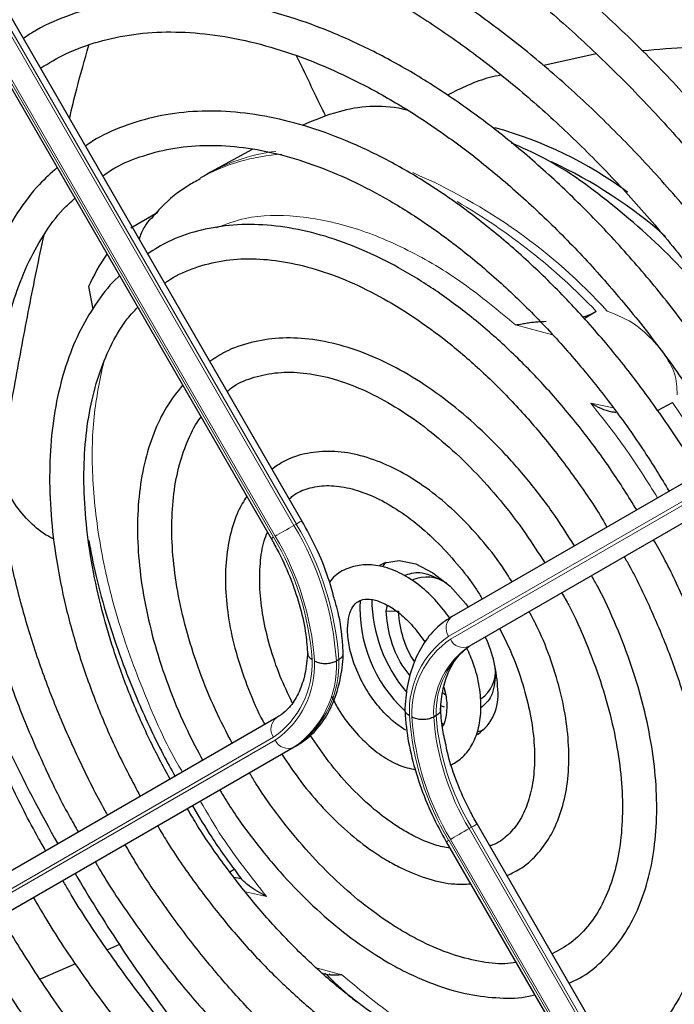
# Paper-space layout 'Blatt2' of a CAD drawing. Header units: millimetres. Extents: x 5 to 418, y 2 to 292.
# Tile 58 of 115: x 85.14 to 91.5, y 224.83 to 234.41. Entities that reach past the tile are written whole.
import ezdxf

# ---------------------------------------------------------------- set-up
doc = ezdxf.new("R2010")
doc.units = ezdxf.units.MM

psp = doc.layouts.new('Blatt2')

# ---------------------------------------------------------------- linework, layer by layer
at = {"color": 7, "linetype": 'Continuous', "lineweight": 25}
for p, q in [((87.8847, 229.5344), (83.8881, 236.4566)), ((83.5881, 236.2833), (87.5846, 229.3611)), ((90.7443, 234.0742), (90.2351, 233.9612)), ((87.4013, 233.1465), (86.9953, 232.9236)), ((86.9637, 232.9058), (86.8935, 232.8652)), ((86.9953, 232.9236), (86.9637, 232.9058)), ((86.2204, 232.3826), (86.4842, 232.5365)), ((85.8084, 231.8121), (85.8531, 231.5918)), ((90.7452, 231.5712), (90.6295, 231.4993)), ((89.3417, 228.6026), (93.3383, 230.9105)), ((89.532, 228.3276), (93.5285, 230.6354)), ((91.3419, 230.6073), (91.4866, 230.6859)), ((88.7036, 228.6539), (88.7148, 228.7123)), ((88.2425, 228.1854), (88.2189, 228.1718)), ((89.2552, 227.8609), (89.279, 227.8457)), ((89.2713, 227.7224), (89.2339, 227.7354)), ((89.1886, 227.6392), (89.1651, 227.6256)), ((87.6395, 227.6196), (83.643, 225.3117)), ((89.2444, 227.5661), (89.2652, 227.5549)), ((89.5959, 227.4854), (89.6463, 227.4974)), ((87.8298, 227.3446), (83.8332, 225.0367)), ((93.5834, 219.6639), (89.5869, 226.5861)), ((89.2868, 226.4128), (93.2834, 219.4906)), ((87.1836, 226.1194), (87.2264, 226.1456)), ((86.1097, 225.4128), (85.9932, 225.3616)), ((85.6827, 225.2254), (85.3401, 225.0751)), ((88.0933, 225.1322), (88.1478, 225.118))]:
    psp.add_line(p, q, dxfattribs=at)
at = {"color": 7, "linetype": 'Continuous', "lineweight": 18}
for p, q in [((87.8062, 229.4891), (83.8097, 236.4113)), ((83.8332, 236.4249), (87.8298, 229.5027)), ((87.6085, 229.3749), (83.6119, 236.2971)), ((83.6286, 236.3067), (87.6251, 229.3845)), ((90.32, 231.3426), (89.9608, 231.4398)), ((93.3072, 230.7194), (89.3107, 228.4115)), ((89.3273, 228.3826), (93.3239, 230.6905)), ((93.5049, 230.6218), (89.5084, 228.3139)), ((90.692, 230.6783), (90.913, 230.6316)), ((87.8298, 229.5027), (87.8062, 229.4891)), ((88.7036, 228.6539), (88.8215, 228.6539)), ((89.532, 228.3276), (89.5084, 228.3139)), ((83.6119, 225.1206), (87.6085, 227.4285)), ((87.6251, 227.3996), (83.6286, 225.0917)), ((87.8298, 227.3446), (87.8062, 227.331)), ((83.8097, 225.0231), (87.8062, 227.331)), ((89.532, 226.5544), (89.5084, 226.5408)), ((89.5084, 226.5408), (93.5049, 219.6186)), ((93.5285, 219.6322), (89.532, 226.5544)), ((89.3107, 226.4266), (93.3072, 219.5044)), ((93.3239, 219.514), (89.3273, 226.4362)), ((87.5401, 225.8812), (87.337, 225.9241)), ((88.0229, 225.187), (88.2713, 225.1197))]:
    psp.add_line(p, q, dxfattribs=at)
at = {"color": 7, "linetype": 'Continuous', "lineweight": 18, "flags": 128}
for points in [[(91.4866, 230.6859), (91.8004, 230.2217), (91.891, 230.0747)], [(87.6251, 229.3845), (87.6418, 229.3941), (87.6619, 229.4058), (87.6847, 229.4189), (87.7092, 229.4331), (87.7346, 229.4477), (87.7599, 229.4623), (87.7841, 229.4763), (87.8062, 229.4891)], [(87.8298, 229.5027), (87.849, 229.5138), (87.8647, 229.5228), (87.8761, 229.5294), (87.8828, 229.5333), (87.8847, 229.5344)], [(89.5869, 226.5861), (89.585, 226.585), (89.5783, 226.5811), (89.5669, 226.5745), (89.5512, 226.5655), (89.532, 226.5544)], [(89.5084, 226.5408), (89.4863, 226.528), (89.4621, 226.514), (89.4368, 226.4994), (89.4114, 226.4848), (89.3869, 226.4706), (89.3641, 226.4575), (89.344, 226.4459), (89.3273, 226.4362)], [(89.3107, 226.4266), (89.2981, 226.4193), (89.29, 226.4147), (89.2869, 226.4129), (89.2868, 226.4128)]]:
    psp.add_lwpolyline(points, dxfattribs=at)
at = {"color": 7, "linetype": 'Continuous', "lineweight": 25, "flags": 128}
for points in [[(88.6411, 229.1025), (88.6879, 229.1246), (88.8301, 229.1468), (88.9902, 229.1144), (89.1583, 229.0296), (89.3237, 228.8977), (89.476, 228.7269), (89.5003, 228.6942)], [(88.7037, 229.1302), (88.6905, 229.1175), (88.6712, 229.0963)]]:
    psp.add_lwpolyline(points, dxfattribs=at)
at = {"color": 7, "linetype": 'Continuous', "lineweight": 25}
for centre, radius, start, end in [((88.7352, 229.6075), 3.8866, 53.4485, 74.72547), ((88.3285, 228.7786), 4.6861, 48.72604, 64.9889), ((87.8502, 230.8637), 2.2513, 145.83955, 155.08414), ((89.0958, 228.636), 0.3507, 55.81024, 112.86683), ((89.9968, 228.7911), 1.4339, 180.69955, 220.10508), ((89.8119, 228.6859), 1.3643, 176.72679, 227.11545), ((89.8106, 228.6939), 0.99, 182.31609, 212.78142), ((88.4751, 227.8541), 1.3132, 1.64984, 24.82643), ((89.4427, 228.0713), 0.3238, 304.5077, 6.80448), ((89.3339, 227.8353), 0.4575, 304.20343, 7.10875), ((99.7781, 234.4372), 16.3785, 205.73768, 209.42324), ((99.806, 234.4495), 16.4088, 210.57672, 213.41658), ((85.4565, 216.9608), 9.2753, 78.57755, 79.00227), ((99.0419, 233.9134), 15.4758, 213.31781, 222.21309)]:
    psp.add_arc(centre, radius, start, end, dxfattribs=at)
at = {"color": 7, "linetype": 'Continuous', "lineweight": 18}
for centre, radius, start, end in [((87.7914, 231.2793), 1.8224, 93.2506, 119.51711), ((87.8447, 231.3655), 1.7746, 96.9623, 118.59809), ((86.789, 227.8689), 5.4986, 42.35526, 66.72727), ((86.3893, 227.4372), 6.0053, 43.5031, 60.00238), ((85.2795, 227.9742), 2.9461, 3.84586, 30.94452), ((85.303, 227.9878), 2.9461, 3.84586, 30.94452), ((104.9888, 199.2583), 34.7719, 119.98928, 120.03464), ((85.3082, 227.9968), 2.6814, 4.03412, 30.92588), ((85.2837, 227.9816), 2.7296, 3.99715, 30.92952), ((89.4237, 228.4912), 0.1383, 126.35124, 215.18509), ((89.8228, 227.6781), 0.8944, 124.92656, 182.49063), ((89.8297, 227.6629), 0.8777, 124.91275, 182.4318), ((89.9668, 227.6555), 0.8023, 124.84397, 182.13721), ((89.9904, 227.6691), 0.8023, 124.84397, 182.13721), ((89.4529, 228.4407), 0.1384, 204.8163, 293.64307), ((87.1061, 228.1482), 0.8777, 304.91275, 2.4318), ((87.113, 228.133), 0.8944, 304.92656, 2.49063), ((87.2502, 228.1256), 0.9698, 304.98315, 2.73052), ((87.2737, 228.1392), 0.9698, 304.98315, 2.73052), ((91.6521, 227.8295), 2.7296, 183.99715, 210.92952), ((91.6276, 227.8143), 2.6814, 184.03412, 210.92588), ((91.6233, 227.8069), 2.4649, 184.21856, 210.90782), ((91.6469, 227.8205), 2.4649, 184.21856, 210.90782), ((87.7215, 227.5082), 0.1383, 126.35124, 215.18509), ((87.7507, 227.4577), 0.1384, 204.8163, 293.64307)]:
    psp.add_arc(centre, radius, start, end, dxfattribs=at)
at = {"color": 7, "linetype": 'Continuous', "lineweight": 25}
for points, knots in [([(93.5542, 231.0352), (93.4842, 231.1544), (93.2947, 231.4774), (92.9575, 231.9849), (92.5478, 232.5552), (92.1163, 233.1004), (91.667, 233.6184), (91.2018, 234.106), (90.7233, 234.5607), (90.234, 234.98), (89.7367, 235.3614), (89.2339, 235.7028), (88.7283, 236.0023), (88.2226, 236.2582), (87.7195, 236.4687), (87.2219, 236.6327), (86.7326, 236.749), (86.2544, 236.8168), (85.7901, 236.8358), (85.3427, 236.8055), (84.9145, 236.7271), (84.5101, 236.5981), (84.1935, 236.4616), (84.0226, 236.3515), (83.9688, 236.3169)], [0, 0, 0, 0, 0.027836, 0.075404, 0.122977, 0.170555, 0.218143, 0.265742, 0.313355, 0.360985, 0.408634, 0.456301, 0.503986, 0.551687, 0.599395, 0.647094, 0.694763, 0.742373, 0.789887, 0.837268, 0.884487, 0.931535, 0.978434, 1, 1, 1, 1]), ([(84.1354, 236.0282), (84.1828, 236.0592), (84.3404, 236.1622), (84.6359, 236.2892), (85.0191, 236.4094), (85.4257, 236.4795), (85.8512, 236.5025), (86.2934, 236.4777), (86.7499, 236.4055), (87.218, 236.2863), (87.6953, 236.1208), (88.1792, 235.9099), (88.667, 235.6546), (89.156, 235.3563), (89.6432, 235.0166), (90.1259, 234.6373), (90.6013, 234.2206), (91.0665, 233.7688), (91.519, 233.2844), (91.9558, 232.7702), (92.3752, 232.2294), (92.7723, 231.6637), (93.07, 231.2087), (93.2258, 230.9381), (93.2658, 230.8687)], [0, 0, 0, 0, 0.02099, 0.069851, 0.118688, 0.167389, 0.215899, 0.264215, 0.312366, 0.360395, 0.408346, 0.456251, 0.504137, 0.552018, 0.599903, 0.6478, 0.695711, 0.743637, 0.791578, 0.839533, 0.887498, 0.935471, 0.983451, 1, 1, 1, 1]), ([(92.9501, 230.6864), (92.8776, 230.809), (92.6926, 231.1216), (92.3668, 231.6041), (91.9788, 232.1318), (91.5699, 232.6335), (91.1438, 233.107), (90.7028, 233.549), (90.2498, 233.9568), (89.7874, 234.3278), (89.3184, 234.6596), (88.8457, 234.95), (88.3723, 235.197), (87.9009, 235.399), (87.4345, 235.5544), (86.9763, 235.662), (86.5293, 235.7209), (86.0965, 235.7309), (85.6813, 235.6912), (85.2856, 235.6043), (84.9163, 235.4641), (84.6776, 235.3527), (84.5706, 235.2764), (84.5698, 235.2758)], [0, 0, 0, 0, 0.032875, 0.083822, 0.134775, 0.185738, 0.236713, 0.287705, 0.338718, 0.389753, 0.440814, 0.491899, 0.543005, 0.594125, 0.645237, 0.696311, 0.747305, 0.798171, 0.848856, 0.899324, 0.949573, 0.99965, 1, 1, 1, 1]), ([(84.7397, 234.9816), (84.7962, 235.0179), (84.9556, 235.1204), (85.2465, 235.239), (85.608, 235.34), (85.9921, 235.3912), (86.3942, 235.3953), (86.812, 235.3516), (87.2428, 235.2609), (87.684, 235.1236), (88.1327, 234.9406), (88.5862, 234.7129), (89.0415, 234.4419), (89.4955, 234.1294), (89.9454, 233.7771), (90.3879, 233.3874), (90.8203, 232.9628), (91.2394, 232.506), (91.6428, 232.0202), (92.0267, 231.5078), (92.3694, 231.0077), (92.5717, 230.6713), (92.6625, 230.5203)], [0, 0, 0, 0, 0.02882, 0.081368, 0.133858, 0.186143, 0.238166, 0.289941, 0.341521, 0.392971, 0.444344, 0.49568, 0.547008, 0.598338, 0.649681, 0.701044, 0.752426, 0.803828, 0.855246, 0.906678, 0.95812, 1, 1, 1, 1]), ([(92.3472, 230.3382), (92.2564, 230.4879), (92.0596, 230.8122), (91.7273, 231.2879), (91.3597, 231.7657), (90.9726, 232.2161), (90.5696, 232.6365), (90.1535, 233.0235), (89.7272, 233.3745), (89.2937, 233.6866), (88.856, 233.9575), (88.4173, 234.185), (87.9807, 234.3673), (87.5495, 234.5027), (87.1269, 234.5899), (86.7163, 234.6282), (86.3213, 234.6167), (85.9446, 234.557), (85.5921, 234.4455), (85.3353, 234.3336), (85.2061, 234.2448), (85.1768, 234.2246)], [0, 0, 0, 0, 0.047335, 0.102503, 0.157679, 0.212871, 0.268083, 0.323322, 0.378591, 0.433894, 0.489232, 0.544601, 0.599988, 0.65536, 0.710671, 0.765857, 0.820841, 0.875554, 0.929964, 0.984107, 1, 1, 1, 1]), ([(85.3426, 233.9374), (85.4229, 233.9856), (85.5994, 234.0917), (85.9029, 234.2002), (86.2445, 234.2727), (86.6067, 234.2963), (86.9856, 234.2725), (87.3785, 234.2014), (87.7823, 234.0837), (88.1943, 233.9203), (88.6113, 233.7121), (89.0303, 233.4607), (89.4479, 233.1679), (89.8608, 232.8359), (90.2658, 232.4669), (90.6598, 232.064), (91.0392, 231.6301), (91.4021, 231.169), (91.7417, 230.6821), (91.9614, 230.3478), (92.0596, 230.1732), (92.0601, 230.1724)], [0, 0, 0, 0, 0.047732, 0.104951, 0.162001, 0.218715, 0.275061, 0.331102, 0.386935, 0.442647, 0.498302, 0.553942, 0.609585, 0.665249, 0.720938, 0.776655, 0.832397, 0.88816, 0.943939, 0.999729, 1, 1, 1, 1]), ([(85.6252, 233.4479), (85.6479, 233.5441), (85.7053, 233.7867), (85.7725, 234.0185), (85.8132, 234.1585)], [0, 0, 0, 0, 0.39617, 1, 1, 1, 1]), ([(92.249, 234.0981), (92.0471, 234.117), (91.6916, 234.1504), (91.3453, 234.1181), (91.1957, 234.1042)], [0, 0, 0, 0, 0.567984, 1, 1, 1, 1]), ([(88.1179, 233.4655), (88.108, 233.486), (88.0127, 233.6837), (87.9164, 233.881), (87.83, 234.0577)], [0, 0, 0, 0, 0.103823, 1, 1, 1, 1]), ([(89.8189, 233.8689), (89.7822, 233.8615), (89.6007, 233.8246), (89.4335, 233.7412), (89.3, 233.6746)], [0, 0, 0, 0, 0.2021021, 1, 1, 1, 1]), ([(85.3948, 226.3234), (85.3712, 226.3641), (85.2472, 226.5771), (85.0493, 226.9762), (84.8052, 227.516), (84.5945, 228.0616), (84.4161, 228.607), (84.2722, 229.1484), (84.1634, 229.6814), (84.0907, 230.2018), (84.0544, 230.7055), (84.0547, 231.1885), (84.0912, 231.647), (84.1635, 232.0775), (84.2707, 232.4768), (84.4119, 232.8417), (84.585, 233.1713), (84.7923, 233.458), (84.9529, 233.6435), (85.052, 233.7201), (85.0631, 233.7286)], [0, 0, 0, 0, 0.01444, 0.075617, 0.136785, 0.197937, 0.259068, 0.32017, 0.381239, 0.442268, 0.503257, 0.564207, 0.625127, 0.686037, 0.746963, 0.807957, 0.869101, 0.930499, 0.992258, 1, 1, 1, 1]), ([(88.9055, 233.5286), (88.8921, 233.5317), (88.6544, 233.587), (88.2973, 233.5522), (88.0026, 233.4286), (87.8849, 233.3792)], [0, 0, 0, 0, 0.034713, 0.614228, 1, 1, 1, 1]), ([(91.7419, 229.9886), (91.7174, 230.0311), (91.6003, 230.2348), (91.3646, 230.583), (91.0374, 231.0272), (90.6885, 231.4444), (90.3233, 231.8325), (89.9444, 232.1875), (89.5552, 232.5065), (89.1587, 232.7865), (88.7585, 233.0249), (88.3578, 233.2192), (87.9601, 233.3675), (87.5691, 233.4681), (87.1884, 233.5198), (86.8222, 233.5215), (86.4734, 233.4746), (86.1487, 233.3753), (85.917, 233.2751), (85.8036, 233.1946), (85.7808, 233.1784)], [0, 0, 0, 0, 0.015977, 0.076619, 0.137271, 0.197942, 0.258641, 0.319377, 0.380158, 0.440989, 0.501871, 0.562796, 0.623736, 0.68463, 0.74539, 0.805902, 0.866048, 0.925763, 0.985086, 1, 1, 1, 1]), ([(85.9481, 232.8887), (85.9759, 232.9085), (86.0863, 232.9872), (86.3063, 233.0784), (86.6062, 233.1607), (86.9293, 233.1924), (87.2696, 233.1772), (87.6242, 233.1146), (87.9898, 233.0055), (88.3633, 232.8508), (88.7414, 232.6519), (89.1205, 232.4104), (89.4971, 232.1282), (89.8675, 231.8081), (90.2281, 231.4527), (90.5755, 231.0657), (90.9057, 230.6499), (91.2016, 230.2353), (91.375, 229.9517), (91.454, 229.8224)], [0, 0, 0, 0, 0.0212996, 0.0846087, 0.1479152, 0.210788, 0.2731026, 0.3349412, 0.3964608, 0.4578052, 0.5190765, 0.580333, 0.6416033, 0.7029074, 0.7642513, 0.8256335, 0.8870483, 0.9484879, 1, 1, 1, 1]), ([(92.1954, 231.2516), (92.0027, 231.4939), (91.6076, 231.991), (90.9382, 232.595), (90.3635, 233.0159), (90.0262, 233.1617), (89.9216, 233.207)], [0, 0, 0, 0, 0.27983, 0.573837, 0.867844, 1, 1, 1, 1]), ([(85.5027, 232.9672), (85.4448, 232.9151), (85.3037, 232.788), (85.1154, 232.5379), (84.9347, 232.2264), (84.7897, 231.8763), (84.6803, 231.4927), (84.6082, 231.0782), (84.5738, 230.637), (84.5776, 230.1732), (84.6194, 229.6912), (84.6985, 229.1953), (84.8142, 228.69), (84.9655, 228.1798), (85.1502, 227.6688), (85.3691, 227.1628), (85.5572, 226.7734), (85.6806, 226.5591), (85.7111, 226.506)], [0, 0, 0, 0, 0.0453369, 0.11062, 0.1762819, 0.2423837, 0.3088742, 0.3756437, 0.4425771, 0.5095832, 0.5765949, 0.6435798, 0.7105277, 0.7774377, 0.8443144, 0.9111652, 0.9779989, 1, 1, 1, 1]), ([(86.896, 232.8596), (86.8563, 232.838), (86.7197, 232.7638), (86.5574, 232.6334), (86.4508, 232.5099), (86.4176, 232.4714)], [0, 0, 0, 0, 0.220093, 0.756421, 1, 1, 1, 1]), ([(85.9973, 226.6713), (85.9945, 226.676), (85.8998, 226.8364), (85.7374, 227.1657), (85.5154, 227.6548), (85.3277, 228.1499), (85.1724, 228.6439), (85.0517, 229.1326), (84.9665, 229.6113), (84.9175, 230.0752), (84.9049, 230.5199), (84.9285, 230.9412), (84.9877, 231.335), (85.0819, 231.6976), (85.2091, 232.0267), (85.3699, 232.3168), (85.525, 232.5331), (85.6366, 232.6358), (85.6741, 232.6703)], [0, 0, 0, 0, 0.002079, 0.070996, 0.1399, 0.208781, 0.277628, 0.346429, 0.415177, 0.483863, 0.552488, 0.62106, 0.689605, 0.758159, 0.826801, 0.895661, 0.964912, 1, 1, 1, 1]), ([(86.4123, 232.4754), (86.3928, 232.4504), (86.3498, 232.3957), (86.3146, 232.3227), (86.3044, 232.2781), (86.3033, 232.2733)], [0, 0, 0, 0, 0.428379, 0.939585, 1, 1, 1, 1]), ([(91.139, 229.6405), (91.0581, 229.7702), (90.8893, 230.0407), (90.6033, 230.4266), (90.2921, 230.7986), (89.9636, 231.1405), (89.6222, 231.4488), (89.2711, 231.7199), (88.9141, 231.9508), (88.5549, 232.1385), (88.1973, 232.2806), (87.8453, 232.375), (87.5034, 232.4199), (87.1755, 232.4151), (86.8675, 232.3588), (86.6008, 232.2667), (86.4503, 232.1727), (86.385, 232.1318)], [0, 0, 0, 0, 0.062858, 0.131038, 0.199246, 0.2675, 0.335815, 0.404205, 0.472678, 0.541229, 0.609831, 0.678385, 0.746745, 0.814711, 0.882086, 0.948789, 1, 1, 1, 1]), ([(84.9608, 230.1602), (85.0065, 230.4006), (85.0982, 230.8827), (85.2292, 231.6085), (85.3282, 232.0809), (85.3775, 232.3161)], [0, 0, 0, 0, 0.33288, 0.667872, 1, 1, 1, 1]), ([(86.5511, 231.8442), (86.5601, 231.8513), (86.6391, 231.9137), (86.8135, 231.989), (87.0744, 232.0653), (87.36, 232.09), (87.6624, 232.0681), (87.9784, 231.999), (88.3043, 231.884), (88.6366, 231.7242), (88.9713, 231.5213), (89.3046, 231.2774), (89.6323, 230.9952), (89.9501, 230.6779), (90.255, 230.3296), (90.5401, 229.9528), (90.7391, 229.6649), (90.8341, 229.4996), (90.8493, 229.4732)], [0, 0, 0, 0, 0.009214, 0.081011, 0.153071, 0.224451, 0.2949, 0.364606, 0.433868, 0.502926, 0.57193, 0.640938, 0.709995, 0.779115, 0.848296, 0.917527, 0.986793, 1, 1, 1, 1]), ([(86.1102, 231.9149), (86.106, 231.9115), (86.0253, 231.8437), (85.8961, 231.6724), (85.7278, 231.4011), (85.5975, 231.0881), (85.5023, 230.7424), (85.4447, 230.3662), (85.4252, 229.9644), (85.4439, 229.5418), (85.5006, 229.1032), (85.5943, 228.6539), (85.7237, 228.1986), (85.8879, 227.7428), (86.0819, 227.2912), (86.236, 226.999), (86.3128, 226.8535)], [0, 0, 0, 0, 0.004033, 0.07871, 0.15389, 0.229752, 0.306249, 0.383198, 0.460397, 0.537693, 0.614972, 0.6922, 0.769368, 0.846482, 0.923554, 1, 1, 1, 1]), ([(86.6025, 227.0208), (86.5344, 227.1486), (86.3912, 227.4177), (86.2083, 227.8399), (86.0486, 228.2779), (85.9231, 228.7138), (85.8324, 229.142), (85.7775, 229.5571), (85.7589, 229.9539), (85.7763, 230.3277), (85.8291, 230.6736), (85.9157, 230.9884), (86.0362, 231.2661), (86.1599, 231.4754), (86.2534, 231.575), (86.2862, 231.61)], [0, 0, 0, 0, 0.072943, 0.153521, 0.234056, 0.314528, 0.394918, 0.475208, 0.555393, 0.63548, 0.715511, 0.795552, 0.875749, 0.95636, 1, 1, 1, 1]), ([(90.6126, 231.5173), (90.6306, 231.5223), (90.6803, 231.536), (90.7199, 231.5575), (90.7452, 231.5712)], [0, 0, 0, 0, 0.362002, 1, 1, 1, 1]), ([(89.9608, 231.4398), (89.9821, 231.443), (90.0168, 231.4483), (90.0649, 231.4566), (90.1378, 231.4689), (90.2035, 231.4717), (90.2592, 231.4741)], [0, 0, 0, 0, 0.2594326, 0.4248024, 0.5118193, 1, 1, 1, 1]), ([(90.5345, 229.2914), (90.4625, 229.4042), (90.3135, 229.6374), (90.0588, 229.9643), (89.782, 230.2722), (89.4898, 230.5475), (89.187, 230.7866), (88.8774, 230.9855), (88.5653, 231.1408), (88.2551, 231.2496), (87.9519, 231.3092), (87.6605, 231.3186), (87.3879, 231.2753), (87.1613, 231.1983), (87.0391, 231.1166), (86.9901, 231.0838)], [0, 0, 0, 0, 0.074384, 0.153857, 0.233394, 0.313032, 0.392803, 0.472727, 0.552799, 0.632945, 0.712925, 0.792378, 0.870881, 0.948205, 1, 1, 1, 1]), ([(87.1572, 230.7944), (87.177, 230.8102), (87.2552, 230.8727), (87.4183, 230.9363), (87.6456, 230.9831), (87.8959, 230.9793), (88.1606, 230.9292), (88.4358, 230.8329), (88.7174, 230.6923), (89.001, 230.5092), (89.2819, 230.2861), (89.5554, 230.0267), (89.816, 229.7344), (90.0494, 229.4329), (90.1834, 229.221), (90.2448, 229.1241)], [0, 0, 0, 0, 0.028972, 0.114279, 0.199798, 0.283623, 0.365764, 0.446914, 0.527654, 0.608306, 0.688988, 0.769775, 0.850678, 0.931679, 1, 1, 1, 1]), ([(86.7231, 230.8534), (86.6694, 230.7848), (86.5596, 230.6447), (86.4373, 230.3867), (86.3468, 230.0946), (86.2943, 229.7708), (86.2799, 229.4214), (86.304, 229.0518), (86.3662, 228.6683), (86.4648, 228.2765), (86.5993, 227.8828), (86.7501, 227.5222), (86.8686, 227.3), (86.9198, 227.204)], [0, 0, 0, 0, 0.0874579, 0.1786569, 0.2710878, 0.3644972, 0.4584664, 0.552645, 0.6467886, 0.7408328, 0.834772, 0.928628, 1, 1, 1, 1]), ([(90.692, 230.6783), (90.7561, 230.6434), (90.8305, 230.6029), (90.9233, 230.5917), (90.9362, 230.5902)], [0, 0, 0, 0, 0.861249, 1, 1, 1, 1]), ([(87.2074, 227.3701), (87.1514, 227.4777), (87.0325, 227.7061), (86.8868, 228.0654), (86.7656, 228.4374), (86.6794, 228.8039), (86.6285, 229.1578), (86.6135, 229.4933), (86.6342, 229.8042), (86.6885, 230.0868), (86.7784, 230.3307), (86.8517, 230.4823), (86.9012, 230.5404), (86.9027, 230.5422)], [0, 0, 0, 0, 0.090298, 0.19153, 0.29266, 0.393638, 0.494422, 0.594988, 0.69535, 0.795611, 0.895939, 0.99677, 1, 1, 1, 1]), ([(89.9266, 228.9404), (89.8961, 228.9897), (89.8046, 229.1374), (89.6262, 229.3611), (89.3985, 229.6049), (89.1553, 229.8138), (88.9033, 229.9841), (88.6467, 230.1109), (88.3913, 230.19), (88.1429, 230.2186), (87.911, 230.1923), (87.7247, 230.1312), (87.6303, 230.0616), (87.5952, 230.0357)], [0, 0, 0, 0, 0.04971, 0.148978, 0.248408, 0.348108, 0.448168, 0.548614, 0.64925, 0.749315, 0.847677, 0.943478, 1, 1, 1, 1]), ([(85.4742, 229.3539), (85.4465, 229.3679), (85.3555, 229.4142), (85.2201, 229.5345), (85.0906, 229.6907), (85.0005, 229.8561), (84.9569, 229.9927), (84.9516, 230.1025), (84.9588, 230.1477), (84.9608, 230.1602)], [0, 0, 0, 0, 0.108489, 0.357548, 0.606037, 0.752666, 0.900362, 0.972485, 1, 1, 1, 1]), ([(87.7623, 229.7463), (87.7732, 229.7569), (87.825, 229.8068), (87.9418, 229.8539), (88.1164, 229.8845), (88.3164, 229.8641), (88.5286, 229.7981), (88.7478, 229.6879), (88.9688, 229.5359), (89.1864, 229.3457), (89.3924, 229.1204), (89.5452, 228.9268), (89.6195, 228.8046), (89.6382, 228.7738)], [0, 0, 0, 0, 0.029258, 0.138407, 0.250078, 0.356664, 0.459361, 0.560618, 0.661623, 0.762745, 0.864149, 0.965811, 1, 1, 1, 1]), ([(87.3474, 229.772), (87.3185, 229.7252), (87.249, 229.6126), (87.1814, 229.3958), (87.1397, 229.1317), (87.1378, 228.8414), (87.1747, 228.5339), (87.2485, 228.2161), (87.3607, 227.8976), (87.4546, 227.6739), (87.518, 227.5631), (87.5239, 227.5528)], [0, 0, 0, 0, 0.088797, 0.21354, 0.340937, 0.469926, 0.599428, 0.728789, 0.857907, 0.986829, 1, 1, 1, 1]), ([(88.1926, 228.7973), (88.1763, 228.8574), (88.1332, 229.0163), (88.0296, 229.2665), (87.9314, 229.448), (87.8847, 229.5344)], [0, 0, 0, 0, 0.241522, 0.639043, 1, 1, 1, 1]), ([(87.7902, 227.7645), (87.7496, 227.8499), (87.6632, 228.0314), (87.5686, 228.3141), (87.5017, 228.6008), (87.4703, 228.8737), (87.4754, 229.122), (87.5025, 229.3085), (87.5372, 229.3961), (87.5483, 229.4241)], [0, 0, 0, 0, 0.1405925, 0.2989942, 0.4569388, 0.6142539, 0.7708517, 0.9268908, 1, 1, 1, 1]), ([(87.5846, 229.3611), (87.6097, 229.3162), (87.6828, 229.1849), (87.7834, 228.9585), (87.8721, 228.6887), (87.9245, 228.4436), (87.9349, 228.298), (87.9395, 228.2341)], [0, 0, 0, 0, 0.121243, 0.354097, 0.586718, 0.818525, 1, 1, 1, 1]), ([(91.0857, 223.99), (91.1205, 224.006), (91.2457, 224.0635), (91.4342, 224.2105), (91.6471, 224.427), (91.8262, 224.6867), (91.9719, 224.9835), (92.082, 225.3158), (92.1553, 225.6799), (92.1907, 226.0716), (92.1878, 226.4862), (92.1468, 226.9187), (92.0684, 227.3641), (91.9535, 227.8175), (91.8042, 228.274), (91.6199, 228.7276), (91.4521, 229.0886), (91.3368, 229.2917), (91.3034, 229.3505)], [0, 0, 0, 0, 0.025432, 0.09144, 0.157422, 0.22372, 0.290583, 0.358045, 0.425981, 0.494211, 0.562575, 0.63096, 0.699308, 0.767604, 0.835849, 0.904052, 0.972225, 1, 1, 1, 1]), ([(85.8117, 229.3414), (85.8331, 229.2301), (85.8809, 228.9809), (85.9886, 228.5936), (86.1225, 228.1927), (86.2611, 227.8428), (86.3992, 227.5348), (86.5223, 227.2808), (86.6121, 227.1194), (86.6512, 227.0489)], [0, 0, 0, 0, 0.1462633, 0.3272573, 0.5007674, 0.6642332, 0.7811274, 0.9044572, 1, 1, 1, 1]), ([(91.0166, 229.1849), (91.0259, 229.169), (91.116, 229.0148), (91.2616, 228.7094), (91.448, 228.2744), (91.5997, 227.8359), (91.7183, 227.4012), (91.8014, 226.9754), (91.8487, 226.5637), (91.8598, 226.1713), (91.8349, 225.803), (91.7749, 225.4633), (91.681, 225.156), (91.5548, 224.8845), (91.3984, 224.6502), (91.2108, 224.4587), (91.0504, 224.3343), (90.9442, 224.2892), (90.9192, 224.2785)], [0, 0, 0, 0, 0.007987, 0.077271, 0.146533, 0.215753, 0.284916, 0.354005, 0.423006, 0.491916, 0.560748, 0.629544, 0.698364, 0.767357, 0.836765, 0.906897, 0.977993, 1, 1, 1, 1]), ([(89.3214, 228.5887), (89.2809, 228.6429), (89.1929, 228.7609), (89.0325, 228.9077), (88.8527, 229.0263), (88.6725, 229.0949), (88.5008, 229.114), (88.3436, 229.0841), (88.2217, 229.0233), (88.1695, 228.9593), (88.152, 228.9378)], [0, 0, 0, 0, 0.121104, 0.26353, 0.407617, 0.553734, 0.681749, 0.803792, 0.934198, 1, 1, 1, 1]), ([(88.8783, 229.0011), (88.927, 229.0182), (89.0307, 229.0546), (89.1636, 228.9929), (89.2339, 228.9602)], [0, 0, 0, 0, 0.470262, 1, 1, 1, 1]), ([(90.481, 225.0373), (90.5173, 225.0535), (90.6327, 225.105), (90.7996, 225.2411), (90.9775, 225.4392), (91.1208, 225.6787), (91.2298, 225.9535), (91.3022, 226.2616), (91.3368, 226.5982), (91.3328, 226.9579), (91.2905, 227.3348), (91.2107, 227.7229), (91.0954, 228.1167), (90.9441, 228.5089), (90.8106, 228.8062), (90.7195, 228.9661), (90.6992, 229.0016)], [0, 0, 0, 0, 0.034804, 0.110957, 0.187067, 0.263784, 0.341517, 0.420224, 0.499594, 0.579283, 0.659033, 0.738718, 0.818313, 0.897826, 0.977281, 1, 1, 1, 1]), ([(88.2867, 228.2394), (88.2837, 228.2889), (88.275, 228.4319), (88.2465, 228.6196), (88.2045, 228.7582), (88.1926, 228.7973)], [0, 0, 0, 0, 0.275641, 0.7956667, 1, 1, 1, 1]), ([(88.893, 227.4987), (88.8709, 227.5124), (88.8058, 227.5528), (88.6944, 227.6502), (88.5708, 227.7969), (88.4648, 227.9677), (88.3851, 228.1493), (88.3372, 228.3279), (88.323, 228.4886), (88.3399, 228.6182), (88.3794, 228.7063), (88.428, 228.7538), (88.4863, 228.7759), (88.5829, 228.7712), (88.7025, 228.7265), (88.8354, 228.6371), (88.9674, 228.5121), (89.0434, 228.4059), (89.0815, 228.3526)], [0, 0, 0, 0, 0.032778, 0.096298, 0.160575, 0.225403, 0.29037, 0.354897, 0.418511, 0.481016, 0.543198, 0.607254, 0.68171, 0.742597, 0.808137, 0.871777, 0.935579, 1, 1, 1, 1]), ([(90.4103, 228.8347), (90.4331, 228.7943), (90.5228, 228.6352), (90.6512, 228.3454), (90.7916, 227.9733), (90.8967, 227.6026), (90.9673, 227.2411), (91.002, 226.8947), (91.0009, 226.5695), (90.9648, 226.271), (90.8949, 226.0042), (90.7937, 225.7726), (90.6626, 225.5798), (90.5061, 225.424), (90.3802, 225.3557), (90.317, 225.3215)], [0, 0, 0, 0, 0.0276144, 0.1086974, 0.1897193, 0.2706411, 0.3514256, 0.4320433, 0.5124855, 0.5927902, 0.6730629, 0.7535153, 0.8346107, 0.9170393, 1, 1, 1, 1]), ([(88.9359, 228.0275), (88.9093, 228.0612), (88.8231, 228.1703), (88.729, 228.4014), (88.7121, 228.5698), (88.7036, 228.6539)], [0, 0, 0, 0, 0.182718, 0.591359, 1, 1, 1, 1]), ([(89.3417, 228.6026), (89.3087, 228.5815), (89.2194, 228.5243), (89.0978, 228.3953), (88.9892, 228.2109), (88.9174, 227.9944), (88.8906, 227.8155), (88.8857, 227.7125), (88.8848, 227.694)], [0, 0, 0, 0, 0.120337, 0.325835, 0.532783, 0.744527, 0.954131, 1, 1, 1, 1]), ([(89.877, 226.0835), (89.9264, 226.107), (90.0406, 226.1611), (90.187, 226.2996), (90.316, 226.4831), (90.4093, 226.7034), (90.4665, 226.9556), (90.4855, 227.2357), (90.4654, 227.5366), (90.4074, 227.8509), (90.3115, 228.17), (90.2062, 228.4402), (90.1225, 228.597), (90.0933, 228.6517)], [0, 0, 0, 0, 0.070989, 0.164196, 0.25756, 0.352629, 0.449898, 0.548788, 0.648408, 0.74807, 0.847559, 0.946872, 1, 1, 1, 1]), ([(89.8047, 228.4851), (89.8356, 228.4257), (89.9159, 228.2714), (90.0125, 228.0137), (90.0943, 227.7235), (90.14, 227.444), (90.1507, 227.1837), (90.127, 226.9501), (90.0713, 226.7497), (89.9879, 226.5856), (89.8769, 226.4637), (89.7852, 226.393), (89.7202, 226.3763), (89.7095, 226.3736)], [0, 0, 0, 0, 0.063601, 0.165373, 0.266904, 0.368074, 0.468795, 0.569085, 0.669207, 0.76971, 0.872125, 0.978915, 1, 1, 1, 1]), ([(89.232, 227.6879), (89.2345, 227.7261), (89.2419, 227.8374), (89.279, 227.9994), (89.3507, 228.1562), (89.4367, 228.2639), (89.5037, 228.3086), (89.532, 228.3276)], [0, 0, 0, 0, 0.121998, 0.35528, 0.588901, 0.826298, 1, 1, 1, 1]), ([(89.3368, 227.1604), (89.376, 227.1843), (89.4598, 227.2354), (89.549, 227.3635), (89.6086, 227.5224), (89.631, 227.7095), (89.6139, 227.9181), (89.5668, 228.1186), (89.5115, 228.2433), (89.4884, 228.2954)], [0, 0, 0, 0, 0.12448, 0.266559, 0.411606, 0.564488, 0.723656, 0.884548, 1, 1, 1, 1]), ([(87.9395, 228.2593), (87.937, 228.2211), (87.9296, 228.1098), (87.8925, 227.9477), (87.8208, 227.791), (87.7348, 227.6833), (87.6678, 227.6386), (87.6395, 227.6196)], [0, 0, 0, 0, 0.121998, 0.35528, 0.588901, 0.826298, 1, 1, 1, 1]), ([(87.8298, 227.3446), (87.8628, 227.3657), (87.9521, 227.4229), (88.0737, 227.5519), (88.1824, 227.7363), (88.2541, 227.9528), (88.281, 228.1317), (88.2858, 228.2347), (88.2867, 228.2532)], [0, 0, 0, 0, 0.120337, 0.325835, 0.532783, 0.744527, 0.954131, 1, 1, 1, 1]), ([(87.9411, 228.245), (87.9411, 228.2391), (87.9412, 228.2234), (87.9575, 228.2033), (87.9745, 228.1905), (87.9823, 228.1859), (87.983, 228.1855)], [0, 0, 0, 0, 0.267005, 0.707923, 0.972609, 1, 1, 1, 1]), ([(88.2425, 228.1854), (88.253, 228.1929), (88.2741, 228.208), (88.2873, 228.2312), (88.2849, 228.2448), (88.2843, 228.2487)], [0, 0, 0, 0, 0.416078, 0.832149, 1, 1, 1, 1]), ([(88.0066, 228.1718), (88.0074, 228.1714), (88.0153, 228.1669), (88.0375, 228.1569), (88.0786, 228.147), (88.1296, 228.1454), (88.1796, 228.1532), (88.2058, 228.1656), (88.2189, 228.1718)], [0, 0, 0, 0, 0.013464, 0.142089, 0.356782, 0.571253, 0.785625, 1, 1, 1, 1]), ([(89.7643, 228.0416), (89.7575, 227.9643), (89.7447, 227.8196), (89.6622, 227.7485), (89.6239, 227.7154)], [0, 0, 0, 0, 0.534725, 1, 1, 1, 1]), ([(89.2661, 227.9139), (89.2733, 227.8839), (89.2942, 227.7964), (89.2925, 227.673), (89.2747, 227.5726), (89.2548, 227.5407), (89.2491, 227.5314)], [0, 0, 0, 0, 0.179637, 0.523495, 0.861797, 1, 1, 1, 1]), ([(88.1703, 227.8303), (88.1917, 227.7879), (88.2489, 227.6744), (88.3735, 227.5081), (88.5306, 227.3446), (88.6528, 227.2537), (88.7502, 227.1957), (88.8457, 227.1457), (88.9344, 227.1252), (88.9897, 227.1125)], [0, 0, 0, 0, 0.1157719, 0.3097571, 0.5047025, 0.6908712, 0.7185115, 0.8244681, 1, 1, 1, 1]), ([(88.8848, 227.7078), (88.8877, 227.6583), (88.8959, 227.5154), (88.9391, 227.268), (89.0255, 226.9698), (89.1412, 226.6808), (89.2399, 226.4992), (89.2868, 226.4128)], [0, 0, 0, 0, 0.1196612, 0.3454148, 0.5707923, 0.7957415, 1, 1, 1, 1]), ([(88.9292, 227.6393), (88.9284, 227.6397), (88.9206, 227.6443), (88.9036, 227.6571), (88.8867, 227.6784), (88.8868, 227.6955), (88.8868, 227.7027)], [0, 0, 0, 0, 0.026094, 0.275384, 0.691481, 1, 1, 1, 1]), ([(89.1651, 227.6256), (89.152, 227.6194), (89.1258, 227.607), (89.0758, 227.5992), (89.0248, 227.6008), (88.9836, 227.6107), (88.9614, 227.6207), (88.9535, 227.6252), (88.9528, 227.6257)], [0, 0, 0, 0, 0.214285, 0.428564, 0.643, 0.857746, 0.986659, 1, 1, 1, 1]), ([(89.2309, 227.6976), (89.2312, 227.6954), (89.233, 227.6834), (89.2201, 227.6618), (89.1991, 227.6467), (89.1886, 227.6392)], [0, 0, 0, 0, 0.105726, 0.552857, 1, 1, 1, 1]), ([(89.2854, 227.3507), (89.2721, 227.4075), (89.2428, 227.5333), (89.2358, 227.6494), (89.232, 227.7131)], [0, 0, 0, 0, 0.451682, 1, 1, 1, 1]), ([(89.3236, 226.3491), (89.2753, 226.3583), (89.1611, 226.38), (89.0122, 226.4463), (88.8783, 226.5194), (88.7438, 226.6035), (88.5587, 226.7449), (88.3453, 226.9504), (88.1429, 227.1858), (88.0244, 227.3625), (87.9653, 227.4508)], [0, 0, 0, 0, 0.1121678, 0.2648328, 0.3129057, 0.3918622, 0.5434157, 0.6954682, 0.8479499, 1, 1, 1, 1]), ([(89.5869, 226.5861), (89.5618, 226.631), (89.4886, 226.7624), (89.3897, 226.9882), (89.3142, 227.202), (89.2913, 227.3199), (89.2854, 227.3507)], [0, 0, 0, 0, 0.181221, 0.529266, 0.876963, 1, 1, 1, 1]), ([(87.6901, 227.2639), (87.7501, 227.1739), (87.8742, 226.9878), (88.09, 226.7349), (88.325, 226.5057), (88.5399, 226.3384), (88.7197, 226.2248), (88.9015, 226.1283), (89.1175, 226.0453), (89.3409, 225.9949), (89.4723, 226.0009), (89.5233, 226.0033)], [0, 0, 0, 0, 0.120708, 0.249746, 0.379057, 0.508773, 0.587522, 0.656403, 0.78692, 0.917396, 1, 1, 1, 1]), ([(89.9658, 225.2369), (89.9303, 225.2324), (89.8177, 225.2185), (89.6053, 225.2447), (89.3363, 225.3138), (89.0962, 225.4145), (88.8986, 225.5201), (88.7005, 225.642), (88.4628, 225.8148), (88.1856, 226.0584), (87.918, 226.3361), (87.6671, 226.6449), (87.4847, 226.8961), (87.3956, 227.0479), (87.3755, 227.0822)], [0, 0, 0, 0, 0.0477994, 0.1514642, 0.2533932, 0.3544513, 0.4129603, 0.46559, 0.5662573, 0.6670973, 0.7680829, 0.8692037, 0.9704259, 1, 1, 1, 1]), ([(87.0874, 226.9158), (87.1212, 226.8593), (87.2285, 226.6799), (87.4357, 226.398), (87.7033, 226.0759), (87.9891, 225.7849), (88.2873, 225.528), (88.5353, 225.3515), (88.7369, 225.2289), (88.9395, 225.1196), (89.2021, 225.0074), (89.5099, 224.9207), (89.8068, 224.8885), (90.0207, 224.8903), (90.1277, 224.9189), (90.1465, 224.9239)], [0, 0, 0, 0, 0.0432272, 0.137062, 0.2309539, 0.324945, 0.4190753, 0.5133776, 0.5534962, 0.603349, 0.6979021, 0.7925028, 0.8867262, 0.9800843, 1, 1, 1, 1]), ([(86.8189, 226.7608), (86.8807, 226.6584), (86.9793, 226.4949), (87.1397, 226.2605), (87.2375, 226.1292), (87.2932, 226.0544)], [0, 0, 0, 0, 0.419366, 0.6690605, 1, 1, 1, 1]), ([(90.5853, 224.1639), (90.551, 224.155), (90.4292, 224.1235), (90.1963, 224.1181), (89.8918, 224.1478), (89.5732, 224.2272), (89.2517, 224.3493), (89.0231, 224.4645), (88.8473, 224.5647), (88.6652, 224.6758), (88.3843, 224.8739), (88.0552, 225.1483), (87.7349, 225.4585), (87.427, 225.8006), (87.1374, 226.1718), (86.9172, 226.4847), (86.8036, 226.678), (86.7712, 226.7333)], [0, 0, 0, 0, 0.032329, 0.115134, 0.196873, 0.277819, 0.358317, 0.434253, 0.443254, 0.485269, 0.565494, 0.645808, 0.726194, 0.806653, 0.887173, 0.967737, 1, 1, 1, 1]), ([(86.4823, 226.5664), (86.5105, 226.518), (86.6222, 226.3262), (86.8436, 226.009), (87.1426, 225.6209), (87.462, 225.2613), (87.7962, 224.9329), (88.1421, 224.6396), (88.4539, 224.4151), (88.7124, 224.2556), (88.9719, 224.1143), (89.2741, 223.9783), (89.6288, 223.8641), (89.9757, 223.7979), (90.3089, 223.7844), (90.5718, 223.8059), (90.7144, 223.8499), (90.7586, 223.8636)], [0, 0, 0, 0, 0.026021, 0.103081, 0.180162, 0.257284, 0.334465, 0.411723, 0.489069, 0.538868, 0.579706, 0.657194, 0.734725, 0.812115, 0.889159, 0.965619, 1, 1, 1, 1]), ([(91.199, 223.1008), (91.185, 223.0957), (91.0752, 223.0557), (90.8469, 223.0256), (90.5165, 223.0145), (90.1679, 223.0553), (89.8074, 223.1418), (89.4372, 223.2746), (89.1307, 223.4193), (88.8828, 223.5564), (88.6346, 223.7068), (88.3163, 223.9268), (87.9423, 224.2276), (87.5762, 224.5651), (87.2216, 224.9363), (86.8816, 225.3374), (86.5615, 225.7658), (86.3219, 226.1166), (86.1988, 226.3285), (86.1665, 226.3841)], [0, 0, 0, 0, 0.010331, 0.081097, 0.151268, 0.220842, 0.28997, 0.358829, 0.427557, 0.457972, 0.493968, 0.562628, 0.631343, 0.700101, 0.768903, 0.837746, 0.906621, 0.975519, 1, 1, 1, 1]), ([(85.8758, 226.2162), (85.8825, 226.2043), (85.9807, 226.0306), (86.1951, 225.7101), (86.5175, 225.261), (86.8631, 224.8387), (87.2252, 224.4447), (87.6018, 224.0831), (87.9894, 223.757), (88.3655, 223.4833), (88.6826, 223.2854), (89.0005, 223.1111), (89.3377, 222.9546), (89.7344, 222.8153), (90.1236, 222.7241), (90.5021, 222.6814), (90.8644, 222.6909), (91.1549, 222.7323), (91.315, 222.7889), (91.3683, 222.8077)], [0, 0, 0, 0, 0.00489, 0.071718, 0.138555, 0.205411, 0.272296, 0.33922, 0.406191, 0.473218, 0.530554, 0.565918, 0.633038, 0.700192, 0.767278, 0.834196, 0.900813, 0.967008, 1, 1, 1, 1]), ([(91.8066, 222.0485), (91.7534, 222.0293), (91.5937, 221.9716), (91.3024, 221.9261), (90.9377, 221.91), (90.5554, 221.9439), (90.1602, 222.0243), (89.7545, 222.1513), (89.3486, 222.3208), (89.06, 222.47), (88.8375, 222.597), (88.6073, 222.736), (88.2554, 222.9755), (87.8413, 223.2998), (87.4344, 223.6615), (87.038, 224.0578), (86.6554, 224.4857), (86.289, 224.9416), (85.9443, 225.4235), (85.7011, 225.7898), (85.5818, 225.9988), (85.5613, 226.0346)], [0, 0, 0, 0, 0.031219, 0.093709, 0.155812, 0.217519, 0.278913, 0.340099, 0.401169, 0.458925, 0.466609, 0.498605, 0.559596, 0.620625, 0.681681, 0.742768, 0.803883, 0.865022, 0.92618, 0.987351, 1, 1, 1, 1]), ([(87.5401, 225.8812), (87.4779, 225.9158), (87.3748, 225.9732), (87.3165, 226.0298), (87.2934, 226.0523)], [0, 0, 0, 0, 0.602753, 1, 1, 1, 1]), ([(85.2737, 225.8685), (85.3164, 225.795), (85.4618, 225.5451), (85.7365, 225.1367), (86.0943, 224.6478), (86.4737, 224.1852), (86.8698, 223.7511), (87.2805, 223.3489), (87.7027, 222.9817), (88.1334, 222.6521), (88.4762, 222.4247), (88.7511, 222.2611), (89.0264, 222.1094), (89.3954, 221.9344), (89.83, 221.7727), (90.2579, 221.6584), (90.6755, 221.593), (91.0799, 221.576), (91.466, 221.6113), (91.7661, 221.6708), (91.9281, 221.7355), (91.9762, 221.7547)], [0, 0, 0, 0, 0.024893, 0.084681, 0.144477, 0.204286, 0.264115, 0.32397, 0.383856, 0.443777, 0.503736, 0.525177, 0.556785, 0.616785, 0.676812, 0.736803, 0.796699, 0.856424, 0.915894, 0.975048, 1, 1, 1, 1]), ([(92.4147, 220.9952), (92.3801, 220.9807), (92.2322, 220.9186), (91.9469, 220.8562), (91.5612, 220.8099), (91.1558, 220.8146), (90.7357, 220.866), (90.303, 220.9647), (89.8604, 221.1097), (89.4186, 221.297), (89.0949, 221.4638), (88.8427, 221.6071), (88.5823, 221.7638), (88.1998, 222.021), (87.7491, 222.3667), (87.3052, 222.7503), (86.8709, 223.1692), (86.4493, 223.6208), (86.0431, 224.102), (85.6557, 224.6101), (85.2894, 225.137), (85.0659, 225.5031), (84.9551, 225.6845)], [0, 0, 0, 0, 0.017316, 0.07398, 0.130407, 0.186548, 0.242429, 0.298112, 0.353664, 0.409142, 0.461634, 0.472322, 0.501413, 0.556837, 0.61229, 0.667762, 0.723255, 0.77877, 0.834303, 0.889852, 0.945412, 1, 1, 1, 1]), ([(84.6684, 225.519), (84.6924, 225.477), (84.8258, 225.2432), (85.0942, 224.8337), (85.472, 224.2957), (85.8729, 223.783), (86.2918, 223.2969), (86.7268, 222.8412), (87.1751, 222.4184), (87.6338, 222.0314), (88.1003, 221.6827), (88.4659, 221.4436), (88.7579, 221.2706), (89.0502, 221.109), (89.4486, 220.917), (89.9181, 220.7347), (90.3813, 220.5996), (90.8352, 220.5126), (91.2764, 220.4747), (91.7026, 220.4851), (92.1081, 220.5483), (92.4026, 220.6217), (92.5532, 220.6888), (92.5837, 220.7024)], [0, 0, 0, 0, 0.011961, 0.066529, 0.121102, 0.175682, 0.230275, 0.284884, 0.339513, 0.394165, 0.448844, 0.503549, 0.521416, 0.550246, 0.604978, 0.659732, 0.714464, 0.769138, 0.823706, 0.878111, 0.932303, 0.986256, 1, 1, 1, 1]), ([(93.0209, 219.9453), (92.9633, 219.921), (92.7841, 219.8451), (92.4575, 219.7679), (92.0452, 219.7121), (91.6131, 219.7067), (91.1657, 219.7482), (90.7048, 219.8372), (90.2331, 219.9728), (89.7531, 220.1545), (89.3053, 220.3637), (88.9324, 220.5665), (88.5592, 220.7904), (88.1484, 221.0642), (87.6638, 221.4296), (87.1855, 221.8333), (86.7164, 222.273), (86.2591, 222.7461), (85.8164, 223.2501), (85.3906, 223.7818), (84.9853, 224.339), (84.6373, 224.8579), (84.4361, 225.1973), (84.3533, 225.337)], [0, 0, 0, 0, 0.024649, 0.076789, 0.128757, 0.180513, 0.232071, 0.283468, 0.334752, 0.385965, 0.437141, 0.476365, 0.503222, 0.554373, 0.605545, 0.656731, 0.707934, 0.759153, 0.810386, 0.861633, 0.912889, 0.964152, 1, 1, 1, 1]), ([(86.6601, 221.7423), (86.4136, 221.9961), (85.9193, 222.5052), (85.2239, 223.3594), (84.5846, 224.2399), (84.2098, 224.856), (84.0306, 225.1506)], [0, 0, 0, 0, 0.254215, 0.509942, 0.76567, 1, 1, 1, 1]), ([(84.065, 225.1705), (84.1105, 225.0918), (84.274, 224.8085), (84.5824, 224.338), (84.9874, 223.7629), (85.415, 223.2126), (85.8609, 222.6889), (86.3231, 222.195), (86.7991, 221.7335), (87.2864, 221.3069), (87.7823, 220.9177), (88.2634, 220.5827), (88.6676, 220.334), (89.0724, 220.1095), (89.4981, 219.9016), (90.0002, 219.7003), (90.4964, 219.5458), (90.9837, 219.4392), (91.4594, 219.3811), (91.9203, 219.3724), (92.3647, 219.4111), (92.786, 219.5042), (93.062, 219.585), (93.1898, 219.6475), (93.1922, 219.6486)], [0, 0, 0, 0, 0.01943, 0.069936, 0.120444, 0.170959, 0.221483, 0.272019, 0.322569, 0.373136, 0.423723, 0.474329, 0.518625, 0.545295, 0.595931, 0.646585, 0.697225, 0.747827, 0.79836, 0.848782, 0.899057, 0.949155, 0.999073, 1, 1, 1, 1]), ([(88.1065, 225.1354), (88.1916, 225.0539), (88.2929, 224.9569), (88.3981, 224.8728), (88.4149, 224.8594)], [0, 0, 0, 0, 0.840355, 1, 1, 1, 1]), ([(88.2713, 225.1197), (88.2517, 225.1173), (88.2194, 225.1134), (88.1869, 225.1145), (88.1646, 225.1155), (88.1542, 225.1214), (88.1484, 225.1248)], [0, 0, 0, 0, 0.41441, 0.678534, 0.817569, 1, 1, 1, 1])]:
    psp.add_open_spline(points, degree=3, knots=knots, dxfattribs=at)
at = {"color": 7, "linetype": 'Continuous', "lineweight": 18}
for points, knots in [([(89.9608, 231.4398), (89.7923, 231.5796), (89.4482, 231.8653), (88.9086, 232.1841), (88.3603, 232.4096), (87.828, 232.5112), (87.3829, 232.5074), (87.1453, 232.4186), (87.0525, 232.384)], [0, 0, 0, 0, 0.1669548, 0.3409996, 0.5201142, 0.7018755, 0.8836369, 1, 1, 1, 1]), ([(91.3326, 231.2484), (91.2686, 231.3167), (91.1348, 231.4596), (90.9492, 231.5344), (90.8523, 231.5734)], [0, 0, 0, 0, 0.478576, 1, 1, 1, 1]), ([(85.9573, 231.0788), (85.9204, 230.9055), (85.8451, 230.5516), (85.8385, 229.932), (85.9184, 229.2538), (86.0925, 228.5345), (86.3627, 227.8128), (86.5798, 227.3243), (86.7194, 227.096), (86.7229, 227.0903)], [0, 0, 0, 0, 0.156427, 0.319496, 0.487316, 0.657616, 0.827916, 0.995735, 1, 1, 1, 1]), ([(91.5319, 230.7607), (91.5301, 230.8308), (91.5264, 230.971), (91.4417, 231.0991), (91.3994, 231.1631)], [0, 0, 0, 0, 0.500319, 1, 1, 1, 1]), ([(91.342, 229.7577), (91.2438, 229.9149), (91.0424, 230.2371), (90.8107, 230.5288), (90.692, 230.6783)], [0, 0, 0, 0, 0.487616, 1, 1, 1, 1]), ([(86.8966, 226.8057), (86.9656, 226.6882), (87.1583, 226.3603), (87.3909, 226.0685), (87.5401, 225.8812)], [0, 0, 0, 0, 0.358272, 1, 1, 1, 1]), ([(88.2713, 225.1197), (88.4317, 224.9859), (88.7587, 224.7132), (89.2692, 224.4081), (89.6964, 224.2095), (89.9403, 224.1588), (90.0176, 224.1427)], [0, 0, 0, 0, 0.27795, 0.566465, 0.862478, 1, 1, 1, 1])]:
    psp.add_open_spline(points, degree=3, knots=knots, dxfattribs=at)

doc.saveas('drawing.dxf')
